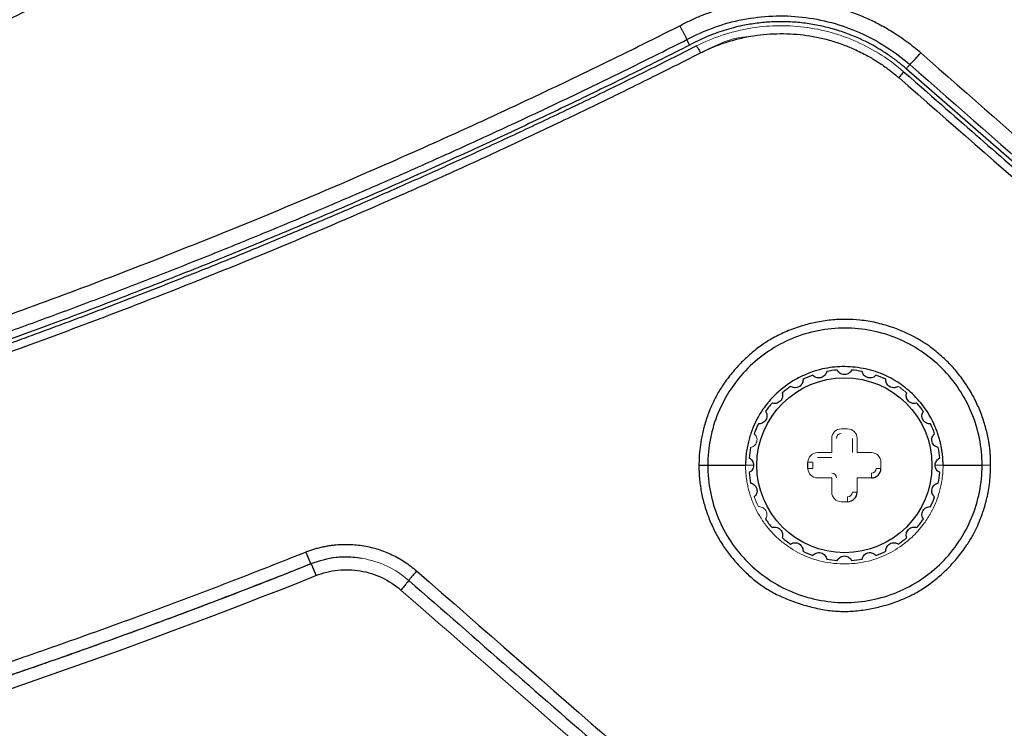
# Model space of a CAD drawing. Header units: millimetres. Extents: x 0 to 1118, y 0 to 864.
# Tile 38 of 76: x 340 to 371, y 757 to 780. Entities that reach past the tile are written whole.
import ezdxf

# ---------------------------------------------------------------- set-up
doc = ezdxf.new("R2010")
doc.units = ezdxf.units.MM

msp = doc.modelspace()

# ---------------------------------------------------------------- linework, layer by layer
at = {"color": 7, "linetype": 'Continuous', "lineweight": 30}
for p, q in [((361.008, 779.018), (360.918, 779.19)), ((377.735, 769.623), (367.841, 778.273)), ((361.579, 765.755), (362.773, 765.755)), ((364.741, 765.655), (364.741, 765.855)), ((369.002, 765.755), (370.233, 765.755)), ((350.145, 762.859), (350.138, 762.858)), ((349.06, 762.645), (349.065, 762.645)), ((352.145, 762.118), (352.151, 762.118))]:
    msp.add_line(p, q, dxfattribs=at)
at = {"color": 144, "linetype": 'Continuous', "lineweight": 0}
for p, q in [((361.226, 778.992), (361.226, 778.992)), ((367.954, 778.403), (367.841, 778.273)), ((365.791, 766.905), (365.991, 766.905)), ((365.491, 766.155), (365.491, 766.605)), ((366.141, 766.155), (366.141, 766.605)), ((366.291, 766.605), (366.291, 766.155)), ((365.041, 766.155), (365.491, 766.155)), ((365.041, 766.005), (365.491, 766.005)), ((366.291, 766.155), (366.741, 766.155)), ((364.891, 765.855), (364.741, 765.855)), ((364.741, 765.655), (364.891, 765.655)), ((364.891, 765.655), (364.891, 765.855)), ((366.891, 765.655), (367.041, 765.655)), ((367.041, 765.855), (367.041, 765.655)), ((365.491, 765.355), (365.041, 765.355)), ((365.491, 764.905), (365.491, 765.355)), ((366.741, 765.355), (366.291, 765.355)), ((366.291, 765.355), (366.291, 764.905)), ((366.741, 765.355), (366.741, 765.505)), ((365.991, 764.605), (365.991, 764.755)), ((366.141, 764.905), (366.291, 764.905)), ((365.991, 764.605), (365.791, 764.605))]:
    msp.add_line(p, q, dxfattribs=at)
at = {"color": 7, "linetype": 'Continuous', "lineweight": 30}
msp.add_circle((365.891, 765.755), 2.762, dxfattribs=at)
for centre, radius, start, end in [((363.555, 782.789), 6.212, 315.0794, 319.7773), ((365.891, 765.755), 3.013, 94.2883, 100.7117), ((365.891, 765.755), 3.013, 79.2883, 85.7117), ((365.891, 765.755), 3.013, 109.2883, 115.7117), ((365.891, 765.755), 3.013, 64.2883, 70.7117), ((365.891, 765.755), 3.013, 124.2883, 130.7117), ((365.891, 765.755), 3.013, 139.2883, 145.7117), ((365.891, 765.755), 3.013, 34.2883, 40.7117), ((365.891, 765.755), 3.013, 154.2883, 160.7117), ((365.891, 765.755), 3.013, 19.2883, 25.7117), ((365.891, 765.755), 3.013, 169.2883, 175.7117), ((365.891, 765.755), 3.013, 4.2883, 10.7117), ((366.741, 765.655), 0.3, 270, 0), ((365.891, 765.755), 3.013, 184.2883, 190.7117), ((365.891, 765.755), 3.013, 349.2883, 355.7117), ((365.991, 764.905), 0.3, 270, 0), ((365.891, 765.755), 3.013, 334.2883, 340.7117), ((365.891, 765.755), 3.013, 214.2883, 220.7117), ((365.891, 765.755), 3.013, 319.2883, 325.7117), ((365.891, 765.755), 3.013, 229.2883, 235.7117), ((365.891, 765.755), 3.013, 304.2883, 310.7117), ((365.891, 765.755), 3.013, 244.2883, 250.7117), ((365.891, 765.755), 3.013, 259.2883, 265.7117), ((365.891, 765.755), 3.013, 274.2883, 280.7117), ((365.891, 765.755), 3.013, 289.2883, 295.7117)]:
    msp.add_arc(centre, radius, start, end, dxfattribs=at)
at = {"color": 144, "linetype": 'Continuous', "lineweight": 0}
for centre, radius, start, end in [((365.891, 765.755), 3.013, 49.2883, 55.7117), ((365.791, 766.605), 0.3, 90, 180), ((365.991, 766.605), 0.3, 0, 90), ((365.791, 766.605), 0.15, 90, 180), ((365.041, 765.855), 0.3, 90, 180), ((366.741, 765.855), 0.3, 0, 90), ((365.041, 765.655), 0.3, 180, 270), ((366.741, 765.655), 0.15, 270, 360), ((365.491, 765.355), 0.15, 0, 90), ((365.891, 765.755), 3.013, 199.2883, 205.7117), ((365.791, 764.905), 0.3, 180, 270), ((365.991, 764.905), 0.15, 270, 360)]:
    msp.add_arc(centre, radius, start, end, dxfattribs=at)
at = {"color": 7, "linetype": 'Continuous', "lineweight": 30}
for points, knots in [([(365.168, 794.083), (365.005, 794.009), (364.67, 793.858), (364.157, 793.619), (363.618, 793.365), (363.054, 793.095), (362.465, 792.809), (361.85, 792.508), (360.432, 791.804), (358.004, 790.567), (355.07, 789.035), (352.257, 787.553), (349.952, 786.334), (347.009, 784.781), (343.903, 783.153), (340.613, 781.459), (337.952, 780.122), (335.632, 778.995), (333.663, 778.078), (331.953, 777.323), (330.391, 776.681), (329, 776.17), (327.581, 775.729), (326.298, 775.417), (325.047, 775.258), (324.063, 775.264), (323.258, 775.373), (322.545, 775.56), (321.759, 775.869), (320.741, 776.439), (319.53, 777.37), (318.346, 778.509), (317.362, 779.582), (316.402, 780.692), (315.271, 782.072), (313.921, 783.809), (312.669, 785.478), (311.619, 786.903), (310.785, 788.044), (310.012, 789.107), (309.296, 790.088), (308.636, 790.987), (308.031, 791.804), (307.479, 792.538), (306.98, 793.189), (306.658, 793.591), (306.508, 793.78)], [0, 0, 0, 0, 0.007512, 0.015439, 0.02378, 0.032536, 0.041707, 0.051294, 0.061296, 0.108181, 0.165687, 0.20028, 0.24166, 0.275158, 0.339995, 0.388836, 0.430509, 0.465012, 0.497068, 0.521689, 0.543469, 0.567924, 0.583895, 0.60582, 0.623253, 0.636716, 0.646995, 0.657257, 0.667551, 0.682364, 0.706058, 0.731431, 0.751209, 0.767129, 0.79302, 0.82606, 0.859425, 0.880579, 0.900348, 0.918732, 0.935726, 0.951329, 0.965548, 0.978392, 0.989871, 1, 1, 1, 1]), ([(365.685, 792.94), (365.521, 792.869), (365.186, 792.723), (364.672, 792.492), (364.135, 792.247), (363.574, 791.988), (362.989, 791.713), (362.381, 791.423), (361.507, 791.001), (360.328, 790.423), (358.781, 789.65), (357.027, 788.762), (355.032, 787.74), (352.759, 786.567), (350.015, 785.146), (347.076, 783.627), (343.718, 781.91), (340.755, 780.42), (338.066, 779.11), (335.992, 778.131), (334.078, 777.264), (332.273, 776.492), (330.635, 775.85), (329.097, 775.318), (327.683, 774.913), (326.553, 774.676), (325.708, 774.561), (325.102, 774.512), (324.514, 774.501), (323.719, 774.538), (322.721, 774.7), (321.502, 775.111), (320.264, 775.773), (319.239, 776.511), (318.412, 777.206), (317.587, 777.962), (316.622, 778.947), (315.564, 780.118), (314.346, 781.543), (313.033, 783.16), (311.656, 784.921), (310.481, 786.454), (309.423, 787.848), (308.531, 789.024), (307.74, 790.061), (307.089, 790.907), (306.566, 791.576), (306.192, 792.045), (305.93, 792.369), (305.698, 792.653), (305.547, 792.829), (305.484, 792.902)], [0, 0, 0, 0, 0.007386, 0.015153, 0.023302, 0.031834, 0.040748, 0.050045, 0.059726, 0.080915, 0.104437, 0.13129, 0.162282, 0.197255, 0.237145, 0.290188, 0.334204, 0.39328, 0.42746, 0.457964, 0.48823, 0.514426, 0.539208, 0.561026, 0.581729, 0.600058, 0.608751, 0.617011, 0.625191, 0.633088, 0.649943, 0.666822, 0.686109, 0.707802, 0.718957, 0.730795, 0.754103, 0.776012, 0.796097, 0.83166, 0.862194, 0.888618, 0.911588, 0.934589, 0.949702, 0.965581, 0.978769, 0.984818, 0.990406, 0.996022, 1, 1, 1, 1]), ([(360.701, 779.63), (360.755, 779.659), (360.865, 779.718), (361.032, 779.799), (361.201, 779.877), (361.372, 779.949), (361.545, 780.016), (361.719, 780.078), (361.895, 780.136), (362.073, 780.189), (362.253, 780.237), (362.435, 780.28), (362.889, 780.374), (363.628, 780.46), (364.471, 780.428), (365.128, 780.329), (365.602, 780.222), (366.063, 780.082), (366.519, 779.907), (366.967, 779.695), (367.341, 779.482), (367.64, 779.289), (367.867, 779.128), (368.088, 778.958), (368.228, 778.838), (368.299, 778.778)], [0, 0, 0, 0, 0.02293, 0.04579, 0.068599, 0.091374, 0.114132, 0.136891, 0.15967, 0.182487, 0.205357, 0.228301, 0.251333, 0.376244, 0.501613, 0.561177, 0.621068, 0.680382, 0.738959, 0.800585, 0.86313, 0.897485, 0.93171, 0.965861, 1, 1, 1, 1]), ([(360.918, 779.19), (361.47, 779.49), (362.068, 779.705), (363.301, 779.946), (363.936, 779.972), (365.184, 779.833), (365.797, 779.667), (366.946, 779.16), (367.483, 778.817), (367.954, 778.403)], [0, 0, 0, 0, 0.25, 0.25, 0.5, 0.5, 0.75, 0.75, 1, 1, 1, 1]), ([(187.081, 779.63), (187.381, 779.48), (187.98, 779.178), (188.883, 778.732), (189.787, 778.291), (190.693, 777.854), (191.602, 777.423), (192.513, 776.996), (193.426, 776.573), (194.341, 776.156), (195.259, 775.743), (196.179, 775.335), (197.1, 774.932), (198.025, 774.534), (198.951, 774.141), (199.879, 773.752), (200.81, 773.368), (201.743, 772.989), (202.678, 772.614), (203.615, 772.245), (204.555, 771.88), (205.496, 771.52), (206.44, 771.164), (207.386, 770.814), (208.989, 770.229), (211.25, 769.432), (214.166, 768.456), (217.084, 767.531), (220.513, 766.505), (224.468, 765.406), (231.018, 763.753), (237.914, 762.309), (245.15, 761.112), (252.335, 760.135), (259.522, 759.461), (266.693, 759.095), (272.113, 758.968), (277.578, 758.994), (283.086, 759.179), (288.593, 759.52), (294.058, 760.016), (299.466, 760.663), (304.808, 761.453), (310.122, 762.393), (315.461, 763.491), (320.917, 764.774), (326.602, 766.297), (332.432, 768.049), (337.36, 769.707), (341.288, 771.138), (344.246, 772.27), (347.166, 773.441), (350.005, 774.632), (352.78, 775.849), (355.176, 776.946), (357.235, 777.922), (358.969, 778.763), (360.122, 779.341), (360.701, 779.63)], [0, 0, 0, 0, 0.005591, 0.01118, 0.016769, 0.022357, 0.027945, 0.033532, 0.039119, 0.044706, 0.050294, 0.055881, 0.061469, 0.067058, 0.072647, 0.078237, 0.083828, 0.08942, 0.095014, 0.100609, 0.106206, 0.111805, 0.117405, 0.123008, 0.128613, 0.145838, 0.162942, 0.179838, 0.19683, 0.222572, 0.248203, 0.30936, 0.339851, 0.370361, 0.430138, 0.460004, 0.489948, 0.520437, 0.551011, 0.581723, 0.612332, 0.642402, 0.672436, 0.702271, 0.732281, 0.763218, 0.795617, 0.830322, 0.864617, 0.882215, 0.899967, 0.917387, 0.934623, 0.951249, 0.967886, 0.978518, 0.989222, 1, 1, 1, 1]), ([(360.701, 779.63), (360.708, 779.616), (360.723, 779.587), (360.745, 779.544), (360.767, 779.503), (360.787, 779.464), (360.806, 779.427), (360.823, 779.393), (360.839, 779.362), (360.858, 779.326), (360.88, 779.28), (360.901, 779.233), (360.913, 779.2), (360.916, 779.193), (360.918, 779.19)], [0, 0, 0, 0, 0.066759, 0.13286, 0.198006, 0.26193, 0.324391, 0.385188, 0.444153, 0.501275, 0.601901, 0.75107, 0.894289, 1, 1, 1, 1]), ([(367.841, 778.273), (367.795, 778.312), (367.705, 778.39), (367.565, 778.501), (367.422, 778.608), (367.276, 778.711), (367.128, 778.809), (366.977, 778.903), (366.822, 778.992), (366.665, 779.077), (366.505, 779.158), (366.256, 779.273), (365.912, 779.412), (365.466, 779.552), (365.009, 779.657), (364.542, 779.727), (364.072, 779.759), (363.602, 779.755), (363.136, 779.714), (362.732, 779.647), (362.387, 779.567), (362.1, 779.486), (361.819, 779.39), (361.543, 779.28), (361.272, 779.158), (361.096, 779.065), (361.008, 779.018)], [0, 0, 0, 0, 0.024536, 0.048986, 0.073371, 0.097714, 0.122035, 0.146357, 0.170702, 0.195091, 0.219546, 0.244088, 0.307658, 0.371264, 0.435618, 0.500008, 0.564361, 0.628751, 0.692321, 0.755927, 0.796769, 0.837411, 0.877955, 0.9185, 0.959148, 1, 1, 1, 1]), ([(361.347, 778.771), (361.385, 778.79), (361.485, 778.839), (361.67, 778.923), (361.926, 779.028), (362.206, 779.124), (362.547, 779.221), (363.052, 779.33), (363.76, 779.399), (364.596, 779.359), (365.28, 779.221), (365.811, 779.051), (366.216, 778.888), (366.591, 778.701), (366.938, 778.494), (367.217, 778.302), (367.438, 778.13), (367.556, 778.03), (367.602, 777.991)], [0, 0, 0, 0, 0.019333, 0.049711, 0.091138, 0.143606, 0.182182, 0.250312, 0.375136, 0.499971, 0.624724, 0.68674, 0.749721, 0.820881, 0.874186, 0.930769, 0.972703, 1, 1, 1, 1]), ([(361.226, 778.992), (360.955, 778.854), (360.414, 778.58), (359.605, 778.176), (358.802, 777.78), (358.006, 777.391), (357.215, 777.009), (356.432, 776.636), (355.654, 776.269), (354.883, 775.91), (354.119, 775.558), (353.362, 775.213), (352.611, 774.875), (351.867, 774.544), (351.13, 774.219), (350.4, 773.902), (349.678, 773.59), (348.962, 773.286), (348.253, 772.988), (347.551, 772.696), (346.857, 772.41), (346.17, 772.13), (345.49, 771.856), (344.818, 771.589), (344.153, 771.327), (343.496, 771.071), (342.846, 770.82), (342.204, 770.575), (341.569, 770.336), (340.942, 770.102), (340.323, 769.873), (339.711, 769.649), (339.107, 769.431), (338.511, 769.218), (337.923, 769.009), (337.343, 768.806), (336.771, 768.607), (336.207, 768.414), (335.65, 768.224), (335.102, 768.04), (334.562, 767.859), (334.03, 767.684), (333.506, 767.512), (332.99, 767.345), (332.482, 767.182), (331.983, 767.024), (331.491, 766.869), (331.008, 766.718), (330.534, 766.572), (330.067, 766.429), (329.609, 766.29), (329.159, 766.154), (328.718, 766.023), (328.285, 765.895), (327.86, 765.77), (327.444, 765.649), (327.036, 765.532), (326.637, 765.418), (326.246, 765.307), (325.864, 765.199), (325.49, 765.095), (325.125, 764.994), (324.768, 764.896), (324.42, 764.801), (324.08, 764.709), (323.749, 764.62), (323.427, 764.534), (323.113, 764.451), (322.808, 764.37), (322.512, 764.293), (322.224, 764.218), (321.945, 764.146), (321.674, 764.076), (321.412, 764.009), (321.159, 763.945), (320.915, 763.883), (320.679, 763.824), (320.452, 763.768), (320.234, 763.713), (320.024, 763.661), (319.824, 763.612), (319.632, 763.565), (319.448, 763.52), (319.274, 763.478), (319.108, 763.438), (318.951, 763.4), (317.013, 762.935), (313.278, 762.097), (307.715, 761.02), (302.123, 760.108), (294.634, 759.11), (285.222, 758.278), (276.391, 758.018), (268.298, 758.098), (261.592, 758.391), (254.26, 759.022), (247.83, 759.794), (241.66, 760.734), (235.294, 761.925), (228.973, 763.328), (224.763, 764.413), (222.608, 765.007), (222.471, 765.045), (222.286, 765.097), (222.053, 765.162), (221.771, 765.241), (221.441, 765.334), (221.062, 765.441), (220.636, 765.563), (220.161, 765.7), (219.639, 765.853), (219.068, 766.021), (218.45, 766.206), (217.785, 766.407), (217.072, 766.626), (216.312, 766.862), (215.505, 767.116), (214.651, 767.39), (213.751, 767.683), (212.805, 767.997), (211.812, 768.332), (210.774, 768.688), (209.69, 769.068), (208.562, 769.471), (207.388, 769.898), (206.171, 770.35), (204.909, 770.829), (203.604, 771.335), (202.256, 771.869), (200.865, 772.432), (199.433, 773.026), (197.959, 773.651), (196.444, 774.308), (194.889, 774.999), (193.295, 775.724), (191.662, 776.486), (189.991, 777.284), (188.283, 778.12), (187.136, 778.699), (186.555, 778.992)], [0, 0, 0, 0, 0.00504, 0.010031, 0.014972, 0.019863, 0.024704, 0.029496, 0.034237, 0.038929, 0.043571, 0.048163, 0.052705, 0.057198, 0.06164, 0.066032, 0.070375, 0.074667, 0.07891, 0.083102, 0.087245, 0.091337, 0.09538, 0.099372, 0.103314, 0.107207, 0.111049, 0.114841, 0.118583, 0.122276, 0.125918, 0.12951, 0.133052, 0.136543, 0.139985, 0.143377, 0.146719, 0.15001, 0.153252, 0.156443, 0.159585, 0.162676, 0.165718, 0.168709, 0.17165, 0.174541, 0.177383, 0.180174, 0.182915, 0.185606, 0.188247, 0.190838, 0.193379, 0.19587, 0.198311, 0.200702, 0.203043, 0.205334, 0.207575, 0.209766, 0.211907, 0.213997, 0.216038, 0.218029, 0.21997, 0.22186, 0.223701, 0.225492, 0.227232, 0.228923, 0.230563, 0.232154, 0.233695, 0.235185, 0.236626, 0.238016, 0.239357, 0.240647, 0.241887, 0.243078, 0.244218, 0.245309, 0.246349, 0.247339, 0.24828, 0.24917, 0.25001, 0.28126, 0.31251, 0.34376, 0.37501, 0.437511, 0.499996, 0.521108, 0.571421, 0.611015, 0.64285, 0.678565, 0.714279, 0.749991, 0.785702, 0.786207, 0.786989, 0.788049, 0.789386, 0.791001, 0.792893, 0.795063, 0.79751, 0.800235, 0.803238, 0.806518, 0.810075, 0.813911, 0.818023, 0.822414, 0.827082, 0.832027, 0.83725, 0.842751, 0.848529, 0.854585, 0.860919, 0.86753, 0.874419, 0.881586, 0.889031, 0.896753, 0.904753, 0.91303, 0.921585, 0.930418, 0.939527, 0.948914, 0.958578, 0.968519, 0.978736, 0.98923, 1, 1, 1, 1]), ([(361.008, 779.018), (360.709, 778.867), (360.112, 778.565), (359.214, 778.119), (358.314, 777.676), (357.412, 777.239), (356.508, 776.806), (355.601, 776.378), (354.693, 775.955), (353.782, 775.537), (352.869, 775.124), (351.955, 774.715), (351.038, 774.311), (350.119, 773.912), (349.198, 773.518), (348.274, 773.128), (347.349, 772.743), (346.422, 772.363), (345.492, 771.988), (344.561, 771.618), (343.627, 771.252), (342.691, 770.891), (341.754, 770.535), (339.369, 769.644), (335.516, 768.279), (330.157, 766.555), (324.751, 764.989), (317.432, 763.099), (308.144, 761.134), (296.821, 759.434), (285.39, 758.406), (273.891, 758.063), (262.392, 758.406), (250.961, 759.434), (239.638, 761.134), (230.35, 763.099), (223.031, 764.989), (217.624, 766.555), (212.266, 768.279), (208.15, 769.737), (205.246, 770.829), (203.531, 771.493), (201.824, 772.173), (200.123, 772.869), (198.43, 773.581), (196.743, 774.309), (195.064, 775.053), (193.391, 775.814), (191.726, 776.59), (190.068, 777.383), (188.416, 778.19), (187.321, 778.742), (186.774, 779.018)], [0, 0, 0, 0, 0.00555, 0.011098, 0.016646, 0.022191, 0.027736, 0.03328, 0.038824, 0.044366, 0.049908, 0.05545, 0.060992, 0.066534, 0.072076, 0.077618, 0.08316, 0.088704, 0.094248, 0.099793, 0.105339, 0.110886, 0.116435, 0.121985, 0.153132, 0.184253, 0.215374, 0.246522, 0.309666, 0.372811, 0.436405, 0.5, 0.563594, 0.62719, 0.690333, 0.753478, 0.784625, 0.815746, 0.846867, 0.878016, 0.888189, 0.898359, 0.908524, 0.918687, 0.928848, 0.939008, 0.949167, 0.959328, 0.969491, 0.979657, 0.989826, 1, 1, 1, 1]), ([(186.864, 779.189), (187.168, 779.037), (187.774, 778.732), (188.687, 778.281), (189.599, 777.836), (190.512, 777.396), (191.426, 776.962), (192.34, 776.534), (193.254, 776.111), (194.169, 775.694), (195.083, 775.282), (195.998, 774.876), (196.914, 774.476), (197.829, 774.081), (198.745, 773.692), (199.66, 773.309), (200.576, 772.93), (201.492, 772.558), (202.407, 772.19), (203.323, 771.829), (204.238, 771.472), (205.154, 771.121), (206.069, 770.775), (206.984, 770.435), (207.899, 770.1), (208.813, 769.771), (209.727, 769.446), (210.641, 769.127), (211.555, 768.813), (212.468, 768.505), (213.38, 768.201), (214.293, 767.903), (215.204, 767.61), (216.116, 767.322), (217.026, 767.04), (217.936, 766.762), (218.846, 766.489), (219.754, 766.222), (220.662, 765.959), (221.57, 765.702), (222.476, 765.449), (223.382, 765.202), (224.287, 764.959), (225.191, 764.721), (226.095, 764.488), (226.997, 764.26), (227.898, 764.037), (228.799, 763.819), (229.699, 763.605), (230.597, 763.397), (231.495, 763.193), (232.391, 762.993), (233.287, 762.799), (234.181, 762.609), (235.074, 762.424), (235.966, 762.243), (236.857, 762.067), (237.747, 761.895), (238.635, 761.729), (239.522, 761.566), (240.408, 761.408), (241.292, 761.255), (242.175, 761.106), (243.057, 760.961), (243.938, 760.821), (244.817, 760.685), (245.694, 760.554), (246.57, 760.427), (247.445, 760.304), (248.318, 760.185), (249.19, 760.071), (250.06, 759.961), (250.928, 759.855), (251.795, 759.753), (252.661, 759.656), (253.524, 759.562), (254.386, 759.473), (255.247, 759.388), (256.105, 759.306), (256.962, 759.229), (257.818, 759.156), (258.671, 759.087), (259.523, 759.021), (260.373, 758.96), (261.221, 758.902), (262.067, 758.849), (262.912, 758.799), (263.755, 758.753), (264.595, 758.71), (265.434, 758.672), (266.271, 758.637), (267.106, 758.606), (267.939, 758.578), (268.77, 758.554), (269.6, 758.534), (270.427, 758.518), (271.252, 758.505), (272.314, 758.492), (273.616, 758.485), (275.161, 758.489), (276.714, 758.506), (278.275, 758.535), (279.842, 758.577), (281.418, 758.632), (283, 758.7), (284.589, 758.781), (286.186, 758.876), (287.789, 758.985), (289.399, 759.108), (291.015, 759.245), (292.638, 759.396), (294.267, 759.562), (295.903, 759.742), (297.544, 759.937), (299.192, 760.148), (300.845, 760.373), (302.504, 760.614), (304.168, 760.87), (305.837, 761.143), (307.512, 761.431), (309.191, 761.735), (310.875, 762.055), (312.564, 762.392), (314.258, 762.746), (315.955, 763.117), (317.657, 763.504), (319.363, 763.909), (321.072, 764.331), (322.785, 764.77), (324.501, 765.227), (326.22, 765.702), (327.943, 766.195), (329.668, 766.706), (331.395, 767.236), (333.125, 767.784), (334.857, 768.35), (336.59, 768.935), (338.326, 769.54), (340.062, 770.163), (341.8, 770.806), (343.539, 771.468), (345.278, 772.15), (347.018, 772.851), (348.758, 773.572), (350.498, 774.314), (352.238, 775.075), (353.977, 775.856), (355.715, 776.658), (357.452, 777.481), (359.188, 778.323), (360.34, 778.9), (360.918, 779.19)], [0, 0, 0, 0, 0.005649, 0.011286, 0.016911, 0.022526, 0.028128, 0.03372, 0.039299, 0.044868, 0.050425, 0.05597, 0.061504, 0.067026, 0.072537, 0.078037, 0.083524, 0.089001, 0.094466, 0.099919, 0.105361, 0.110792, 0.116211, 0.121619, 0.127015, 0.132399, 0.137772, 0.143134, 0.148484, 0.153823, 0.15915, 0.164466, 0.16977, 0.175063, 0.180345, 0.185614, 0.190873, 0.19612, 0.201355, 0.206579, 0.211792, 0.216993, 0.222182, 0.227361, 0.232527, 0.237683, 0.242826, 0.247959, 0.253079, 0.258189, 0.263287, 0.268373, 0.273448, 0.278511, 0.283563, 0.288604, 0.293633, 0.298651, 0.303657, 0.308652, 0.313635, 0.318606, 0.323567, 0.328515, 0.333453, 0.338379, 0.343293, 0.348196, 0.353087, 0.357967, 0.362836, 0.367693, 0.372538, 0.377372, 0.382195, 0.387006, 0.391806, 0.396594, 0.401371, 0.406136, 0.41089, 0.415632, 0.420363, 0.425082, 0.42979, 0.434486, 0.439171, 0.443845, 0.448507, 0.453157, 0.457796, 0.462424, 0.46704, 0.471645, 0.476238, 0.48082, 0.48539, 0.489949, 0.498464, 0.507022, 0.515622, 0.524265, 0.532951, 0.541679, 0.55045, 0.559264, 0.56812, 0.577019, 0.58596, 0.594944, 0.603971, 0.61304, 0.622152, 0.631306, 0.640504, 0.649743, 0.659026, 0.668351, 0.677718, 0.687129, 0.696581, 0.706077, 0.715615, 0.725196, 0.734819, 0.744485, 0.754194, 0.763945, 0.773739, 0.783576, 0.793455, 0.803378, 0.813342, 0.82335, 0.8334, 0.843493, 0.853629, 0.863807, 0.874028, 0.884291, 0.894597, 0.904946, 0.915337, 0.925771, 0.936247, 0.946766, 0.957328, 0.967932, 0.978579, 0.989268, 1, 1, 1, 1]), ([(361.226, 778.992), (361.227, 778.993), (361.23, 778.988), (361.243, 778.967), (361.253, 778.95), (361.276, 778.907), (361.29, 778.881), (361.319, 778.825), (361.333, 778.797), (361.347, 778.771)], [0, 0, 0, 0, 0.25, 0.25, 0.5, 0.5, 0.75, 0.75, 1, 1, 1, 1]), ([(186.435, 778.771), (186.728, 778.622), (187.315, 778.324), (188.198, 777.884), (189.083, 777.448), (189.97, 777.016), (190.86, 776.589), (191.752, 776.167), (192.646, 775.749), (193.542, 775.336), (194.44, 774.927), (195.34, 774.523), (196.242, 774.124), (197.146, 773.729), (198.052, 773.339), (198.96, 772.953), (199.87, 772.572), (200.782, 772.196), (201.695, 771.825), (202.611, 771.458), (203.528, 771.096), (204.447, 770.739), (205.368, 770.386), (206.291, 770.038), (208.001, 769.403), (211.87, 768.017), (217.516, 766.181), (223.669, 764.429), (228.651, 763.167), (233.926, 761.962), (241.348, 760.494), (251.235, 759.03), (262.543, 758.028), (273.891, 757.693), (285.239, 758.028), (296.547, 759.03), (306.418, 760.492), (313.84, 761.959), (321.214, 763.643), (329.844, 765.982), (338.098, 768.751), (345.171, 771.428), (349.384, 773.165), (353.161, 774.842), (355.114, 775.736), (356.902, 776.578), (358.527, 777.362), (359.992, 778.085), (360.912, 778.551), (361.347, 778.771)], [0, 0, 0, 0, 0.005437, 0.010875, 0.016312, 0.021749, 0.027186, 0.032623, 0.03806, 0.043497, 0.048933, 0.05437, 0.059806, 0.065241, 0.070677, 0.076112, 0.081547, 0.086981, 0.092415, 0.097849, 0.103283, 0.108716, 0.114148, 0.11958, 0.125012, 0.144295, 0.187517, 0.223106, 0.250017, 0.272442, 0.312518, 0.375015, 0.437512, 0.500008, 0.562505, 0.625002, 0.6875, 0.727309, 0.750001, 0.812495, 0.874993, 0.893798, 0.937504, 0.950282, 0.962115, 0.973004, 0.982947, 0.991946, 1, 1, 1, 1]), ([(367.758, 778.179), (367.76, 778.178), (367.744, 778.157), (367.686, 778.087), (367.645, 778.039), (367.602, 777.991)], [0, 0, 0, 0, 0.5, 0.5, 1, 1, 1, 1]), ([(367.758, 778.179), (369.839, 776.359), (370.485, 775.795), (374.647, 772.156), (375.293, 771.592), (377.373, 769.773)], [0, 0, 0, 0, 0.5, 0.5, 1, 1, 1, 1]), ([(370.501, 765.755), (370.502, 765.796), (370.503, 765.88), (370.499, 766.009), (370.491, 766.141), (370.478, 766.276), (370.46, 766.415), (370.433, 766.579), (370.394, 766.764), (370.321, 767.042), (370.206, 767.391), (370.027, 767.805), (369.805, 768.206), (369.542, 768.581), (369.245, 768.927), (368.922, 769.239), (368.454, 769.611), (367.931, 769.906), (367.356, 770.131), (366.887, 770.263), (366.406, 770.343), (365.929, 770.369), (365.462, 770.346), (364.999, 770.274), (364.532, 770.156), (364.077, 769.993), (363.652, 769.786), (363.273, 769.548), (362.931, 769.278), (362.603, 768.967), (362.3, 768.625), (362.045, 768.277), (361.815, 767.889), (361.628, 767.484), (361.482, 767.055), (361.389, 766.671), (361.334, 766.327), (361.306, 766.026), (361.303, 765.84), (361.302, 765.755)], [0, 0, 0, 0, 0.0086032, 0.0174806, 0.0266316, 0.0360553, 0.0457505, 0.0557159, 0.0704943, 0.0848533, 0.1153181, 0.1466794, 0.1784211, 0.2101751, 0.24171, 0.2727619, 0.3033494, 0.3655931, 0.3964407, 0.4313294, 0.4667424, 0.4972979, 0.5303244, 0.5637362, 0.5943838, 0.6301807, 0.663864, 0.6923816, 0.7229137, 0.7541661, 0.7859795, 0.8177314, 0.8434328, 0.8795732, 0.9100457, 0.9373228, 0.9614094, 0.9823015, 1, 1, 1, 1]), ([(370.233, 765.755), (370.233, 766.037), (370.205, 766.321), (370.094, 766.878), (370.012, 767.15), (369.687, 767.936), (369.366, 768.416), (368.566, 769.219), (368.086, 769.54), (367.039, 769.974), (366.473, 770.087), (365.339, 770.087), (364.772, 769.974), (363.725, 769.538), (363.244, 769.217), (362.444, 768.414), (362.124, 767.933), (361.8, 767.148), (361.717, 766.876), (361.607, 766.32), (361.579, 766.037), (361.579, 765.755)], [0, 0, 0, 0, 0.0625, 0.0625, 0.125, 0.125, 0.25, 0.25, 0.375, 0.375, 0.5, 0.5, 0.625, 0.625, 0.75, 0.75, 0.875, 0.875, 0.9375, 0.9375, 1, 1, 1, 1]), ([(369.002, 765.755), (369.001, 765.793), (369.001, 765.872), (368.994, 765.993), (368.982, 766.117), (368.964, 766.244), (368.94, 766.375), (368.91, 766.509), (368.873, 766.645), (368.828, 766.784), (368.757, 766.973), (368.649, 767.206), (368.49, 767.476), (368.305, 767.727), (368.027, 768.032), (367.634, 768.358), (367.185, 768.603), (366.794, 768.741), (366.371, 768.842), (365.832, 768.89), (365.34, 768.833), (364.944, 768.73), (364.584, 768.598), (364.107, 768.334), (363.665, 767.964), (363.27, 767.478), (363.053, 767.074), (362.934, 766.749), (362.882, 766.58), (362.837, 766.395), (362.801, 766.195), (362.777, 765.979), (362.774, 765.831), (362.773, 765.755)], [0, 0, 0, 0, 0.011897, 0.024219, 0.036968, 0.050143, 0.063743, 0.077768, 0.092215, 0.107081, 0.122363, 0.154174, 0.186019, 0.218013, 0.24992, 0.312449, 0.37374, 0.405749, 0.439293, 0.507031, 0.570727, 0.589996, 0.632674, 0.68785, 0.756729, 0.808038, 0.879343, 0.896075, 0.914174, 0.933632, 0.954434, 0.976563, 1, 1, 1, 1]), ([(365.331, 768.715), (365.323, 768.675), (365.307, 768.636), (365.262, 768.583), (365.244, 768.566), (365.201, 768.538), (365.176, 768.527), (365.124, 768.513), (365.097, 768.51), (365.045, 768.513), (365.021, 768.518), (364.956, 768.542), (364.922, 768.568), (364.896, 768.598)], [0, 0, 0, 0, 0.25, 0.25, 0.375, 0.375, 0.5, 0.5, 0.625, 0.625, 0.75, 0.75, 1, 1, 1, 1]), ([(366.116, 768.759), (366.099, 768.723), (366.072, 768.689), (365.997, 768.636), (365.946, 768.617), (365.836, 768.617), (365.785, 768.636), (365.709, 768.689), (365.683, 768.723), (365.665, 768.759)], [0, 0, 0, 0, 0.25, 0.25, 0.5, 0.5, 0.75, 0.75, 1, 1, 1, 1]), ([(366.886, 768.598), (366.86, 768.568), (366.826, 768.542), (366.761, 768.518), (366.737, 768.513), (366.686, 768.51), (366.658, 768.512), (366.606, 768.526), (366.581, 768.538), (366.537, 768.566), (366.519, 768.583), (366.475, 768.636), (366.458, 768.675), (366.451, 768.715)], [0, 0, 0, 0, 0.25, 0.25, 0.375, 0.375, 0.5, 0.5, 0.625, 0.625, 0.75, 0.75, 1, 1, 1, 1]), ([(364.584, 768.469), (364.587, 768.429), (364.581, 768.387), (364.552, 768.324), (364.538, 768.303), (364.504, 768.265), (364.483, 768.247), (364.436, 768.22), (364.411, 768.211), (364.36, 768.2), (364.335, 768.199), (364.266, 768.205), (364.227, 768.221), (364.194, 768.244)], [0, 0, 0, 0, 0.25, 0.25, 0.375, 0.375, 0.5, 0.5, 0.625, 0.625, 0.75, 0.75, 1, 1, 1, 1]), ([(367.588, 768.244), (367.555, 768.221), (367.515, 768.205), (367.447, 768.199), (367.422, 768.2), (367.372, 768.21), (367.346, 768.22), (367.299, 768.247), (367.278, 768.264), (367.243, 768.303), (367.23, 768.324), (367.201, 768.387), (367.195, 768.429), (367.198, 768.469)], [0, 0, 0, 0, 0.25, 0.25, 0.375, 0.375, 0.5, 0.5, 0.625, 0.625, 0.75, 0.75, 1, 1, 1, 1]), ([(363.926, 768.038), (363.939, 768), (363.944, 767.958), (363.932, 767.89), (363.925, 767.866), (363.902, 767.821), (363.886, 767.798), (363.848, 767.76), (363.825, 767.744), (363.779, 767.72), (363.756, 767.713), (363.687, 767.701), (363.645, 767.706), (363.607, 767.719)], [0, 0, 0, 0, 0.25, 0.25, 0.375, 0.375, 0.5, 0.5, 0.625, 0.625, 0.75, 0.75, 1, 1, 1, 1]), ([(368.174, 767.719), (368.137, 767.706), (368.094, 767.701), (368.026, 767.713), (368.003, 767.72), (367.957, 767.743), (367.934, 767.759), (367.896, 767.798), (367.88, 767.82), (367.857, 767.866), (367.849, 767.89), (367.837, 767.958), (367.842, 768), (367.856, 768.038)], [0, 0, 0, 0, 0.25, 0.25, 0.375, 0.375, 0.5, 0.5, 0.625, 0.625, 0.75, 0.75, 1, 1, 1, 1]), ([(363.402, 767.452), (363.424, 767.419), (363.44, 767.379), (363.446, 767.31), (363.445, 767.286), (363.435, 767.235), (363.425, 767.21), (363.398, 767.163), (363.381, 767.141), (363.342, 767.107), (363.322, 767.094), (363.259, 767.065), (363.216, 767.059), (363.177, 767.062)], [0, 0, 0, 0, 0.25, 0.25, 0.375, 0.375, 0.5, 0.5, 0.625, 0.625, 0.75, 0.75, 1, 1, 1, 1]), ([(368.605, 767.062), (368.565, 767.059), (368.523, 767.065), (368.46, 767.094), (368.439, 767.107), (368.401, 767.141), (368.384, 767.162), (368.356, 767.209), (368.347, 767.235), (368.336, 767.285), (368.335, 767.31), (368.341, 767.379), (368.357, 767.419), (368.38, 767.452)], [0, 0, 0, 0, 0.25, 0.25, 0.375, 0.375, 0.5, 0.5, 0.625, 0.625, 0.75, 0.75, 1, 1, 1, 1]), ([(368.851, 766.315), (368.812, 766.322), (368.772, 766.339), (368.719, 766.383), (368.703, 766.401), (368.674, 766.444), (368.663, 766.469), (368.649, 766.521), (368.646, 766.549), (368.649, 766.6), (368.654, 766.624), (368.678, 766.69), (368.704, 766.724), (368.734, 766.75)], [0, 0, 0, 0, 0.25, 0.25, 0.375, 0.375, 0.5, 0.5, 0.625, 0.625, 0.75, 0.75, 1, 1, 1, 1]), ([(362.887, 765.98), (362.923, 765.963), (362.956, 765.936), (363.009, 765.861), (363.028, 765.81), (363.028, 765.7), (363.009, 765.648), (362.956, 765.573), (362.923, 765.547), (362.887, 765.529)], [0, 0, 0, 0, 0.25, 0.25, 0.5, 0.5, 0.75, 0.75, 1, 1, 1, 1]), ([(368.895, 765.529), (368.859, 765.547), (368.825, 765.573), (368.772, 765.648), (368.753, 765.7), (368.753, 765.81), (368.772, 765.861), (368.825, 765.936), (368.859, 765.963), (368.895, 765.98)], [0, 0, 0, 0, 0.25, 0.25, 0.5, 0.5, 0.75, 0.75, 1, 1, 1, 1]), ([(361.302, 765.755), (361.302, 765.708), (361.303, 765.614), (361.309, 765.475), (361.32, 765.319), (361.34, 765.135), (361.384, 764.859), (361.467, 764.507), (361.604, 764.1), (361.777, 763.703), (361.987, 763.325), (362.23, 762.974), (362.5, 762.652), (362.789, 762.355), (363.102, 762.081), (363.456, 761.834), (363.863, 761.618), (364.314, 761.435), (364.787, 761.288), (365.257, 761.185), (365.72, 761.136), (366.105, 761.143), (366.414, 761.174), (366.715, 761.221), (367.117, 761.31), (367.598, 761.463), (368.057, 761.671), (368.46, 761.913), (368.822, 762.189), (369.166, 762.507), (369.43, 762.798), (369.623, 763.047), (369.781, 763.272), (369.978, 763.6), (370.168, 764.006), (370.323, 764.46), (370.414, 764.831), (370.467, 765.162), (370.497, 765.449), (370.5, 765.65), (370.501, 765.755)], [0, 0, 0, 0, 0.0097061, 0.0193771, 0.0290134, 0.0420408, 0.0578644, 0.0870369, 0.1168242, 0.146892, 0.1768099, 0.2063088, 0.235367, 0.263919, 0.2922659, 0.3215974, 0.3533488, 0.3876501, 0.4225454, 0.4559365, 0.4874904, 0.5188965, 0.5357252, 0.5518862, 0.5821852, 0.6210952, 0.6564713, 0.6865878, 0.7184416, 0.7508011, 0.783537, 0.7999517, 0.8160961, 0.840543, 0.8792816, 0.9087996, 0.9401133, 0.9583178, 0.9782821, 1, 1, 1, 1]), ([(361.302, 765.755), (361.353, 765.755), (361.405, 765.755), (361.501, 765.755), (361.544, 765.755), (361.579, 765.755)], [0, 0, 0, 0, 0.5, 0.5, 1, 1, 1, 1]), ([(361.579, 765.755), (361.579, 765.473), (361.607, 765.189), (361.717, 764.634), (361.799, 764.362), (362.123, 763.578), (362.442, 763.098), (363.24, 762.297), (363.718, 761.975), (364.762, 761.538), (365.328, 761.424), (366.462, 761.421), (367.029, 761.532), (368.079, 761.965), (368.56, 762.286), (369.364, 763.089), (369.686, 763.571), (370.12, 764.62), (370.234, 765.189), (370.233, 765.755)], [0, 0, 0, 0, 0.0625, 0.0625, 0.125, 0.125, 0.25, 0.25, 0.375, 0.375, 0.5, 0.5, 0.625, 0.625, 0.75, 0.75, 0.875, 0.875, 1, 1, 1, 1]), ([(362.931, 765.195), (362.97, 765.187), (363.009, 765.171), (363.062, 765.126), (363.079, 765.108), (363.107, 765.065), (363.119, 765.04), (363.133, 764.988), (363.135, 764.96), (363.132, 764.909), (363.127, 764.885), (363.103, 764.82), (363.078, 764.786), (363.047, 764.759)], [0, 0, 0, 0, 0.25, 0.25, 0.375, 0.375, 0.5, 0.5, 0.625, 0.625, 0.75, 0.75, 1, 1, 1, 1]), ([(368.734, 764.759), (368.704, 764.786), (368.678, 764.82), (368.655, 764.884), (368.649, 764.909), (368.646, 764.96), (368.649, 764.987), (368.663, 765.04), (368.674, 765.065), (368.702, 765.108), (368.719, 765.126), (368.772, 765.171), (368.812, 765.187), (368.851, 765.195)], [0, 0, 0, 0, 0.25, 0.25, 0.375, 0.375, 0.5, 0.5, 0.625, 0.625, 0.75, 0.75, 1, 1, 1, 1]), ([(368.38, 764.057), (368.357, 764.09), (368.341, 764.13), (368.335, 764.199), (368.336, 764.224), (368.347, 764.274), (368.356, 764.3), (368.383, 764.346), (368.401, 764.368), (368.439, 764.402), (368.46, 764.415), (368.523, 764.445), (368.565, 764.451), (368.605, 764.448)], [0, 0, 0, 0, 0.25, 0.25, 0.375, 0.375, 0.5, 0.5, 0.625, 0.625, 0.75, 0.75, 1, 1, 1, 1]), ([(363.607, 763.79), (363.645, 763.803), (363.687, 763.808), (363.755, 763.796), (363.779, 763.789), (363.825, 763.766), (363.847, 763.75), (363.886, 763.712), (363.902, 763.689), (363.925, 763.643), (363.932, 763.62), (363.944, 763.551), (363.939, 763.509), (363.926, 763.471)], [0, 0, 0, 0, 0.25, 0.25, 0.375, 0.375, 0.5, 0.5, 0.625, 0.625, 0.75, 0.75, 1, 1, 1, 1]), ([(367.856, 763.471), (367.842, 763.509), (367.837, 763.551), (367.849, 763.619), (367.857, 763.643), (367.88, 763.689), (367.895, 763.711), (367.934, 763.749), (367.956, 763.765), (368.002, 763.789), (368.026, 763.796), (368.094, 763.808), (368.137, 763.803), (368.174, 763.79)], [0, 0, 0, 0, 0.25, 0.25, 0.375, 0.375, 0.5, 0.5, 0.625, 0.625, 0.75, 0.75, 1, 1, 1, 1]), ([(348.897, 763.016), (348.94, 763.032), (349.025, 763.064), (349.155, 763.107), (349.285, 763.144), (349.415, 763.176), (349.545, 763.203), (349.675, 763.225), (349.916, 763.255), (350.27, 763.268), (350.734, 763.221), (351.187, 763.112), (351.548, 762.97), (351.823, 762.828), (352.021, 762.706), (352.215, 762.571), (352.336, 762.47), (352.398, 762.419)], [0, 0, 0, 0, 0.0368826, 0.0733611, 0.1094852, 0.1453063, 0.1808768, 0.2162505, 0.251482, 0.3756371, 0.5002782, 0.6246312, 0.7490776, 0.8107797, 0.8729766, 0.9359572, 1, 1, 1, 1]), ([(364.194, 763.266), (364.227, 763.288), (364.266, 763.304), (364.335, 763.31), (364.36, 763.309), (364.41, 763.299), (364.436, 763.289), (364.483, 763.262), (364.504, 763.245), (364.538, 763.206), (364.552, 763.185), (364.581, 763.122), (364.587, 763.08), (364.584, 763.04)], [0, 0, 0, 0, 0.25, 0.25, 0.375, 0.375, 0.5, 0.5, 0.625, 0.625, 0.75, 0.75, 1, 1, 1, 1]), ([(367.198, 763.04), (367.195, 763.08), (367.201, 763.122), (367.23, 763.185), (367.243, 763.206), (367.277, 763.244), (367.298, 763.262), (367.345, 763.289), (367.371, 763.299), (367.422, 763.309), (367.446, 763.31), (367.515, 763.304), (367.555, 763.288), (367.588, 763.266)], [0, 0, 0, 0, 0.25, 0.25, 0.375, 0.375, 0.5, 0.5, 0.625, 0.625, 0.75, 0.75, 1, 1, 1, 1]), ([(198.885, 763.016), (199.198, 762.891), (199.824, 762.642), (200.766, 762.274), (201.709, 761.91), (202.654, 761.551), (203.601, 761.197), (204.55, 760.848), (205.5, 760.504), (206.451, 760.164), (207.405, 759.83), (208.36, 759.5), (209.317, 759.174), (210.275, 758.854), (211.235, 758.538), (212.197, 758.227), (213.16, 757.921), (214.125, 757.62), (215.092, 757.323), (216.061, 757.032), (218.243, 756.386), (221.652, 755.43), (226.306, 754.244), (230.986, 753.169), (237.259, 751.884), (245.155, 750.558), (254.697, 749.419), (264.282, 748.734), (273.889, 748.506), (283.496, 748.734), (293.082, 749.419), (302.624, 750.557), (310.521, 751.884), (316.794, 753.169), (321.473, 754.244), (326.128, 755.43), (329.83, 756.468), (332.593, 757.292), (334.428, 757.858), (336.258, 758.442), (338.082, 759.043), (339.899, 759.662), (341.711, 760.297), (343.517, 760.95), (345.317, 761.621), (347.111, 762.307), (348.302, 762.78), (348.897, 763.016)], [0, 0, 0, 0, 0.0065819, 0.0131624, 0.0197418, 0.0263203, 0.0328979, 0.0394749, 0.0460514, 0.0526275, 0.0592036, 0.0657796, 0.0723558, 0.0789324, 0.0855095, 0.0920873, 0.0986659, 0.1052454, 0.1118262, 0.1184083, 0.1249919, 0.1562649, 0.1875112, 0.2187484, 0.2499941, 0.3124813, 0.3749895, 0.4374918, 0.4999891, 0.5624821, 0.6249937, 0.687496, 0.7499976, 0.7812392, 0.8124759, 0.8437256, 0.8750058, 0.8875119, 0.9000135, 0.9125117, 0.9250077, 0.9375026, 0.9499975, 0.9624935, 0.9749919, 0.9874937, 1, 1, 1, 1]), ([(348.897, 763.016), (348.901, 763.006), (348.912, 762.98), (348.932, 762.932), (348.958, 762.871), (348.985, 762.809), (349.008, 762.755), (349.028, 762.709), (349.044, 762.674), (349.055, 762.65), (349.058, 762.647), (349.059, 762.645)], [0, 0, 0, 0, 0.048226, 0.134614, 0.253714, 0.373901, 0.496334, 0.614577, 0.735509, 0.864307, 1, 1, 1, 1]), ([(350.67, 762.816), (350.484, 762.839), (350.242, 762.867), (349.97, 762.853), (349.612, 762.821), (349.322, 762.728), (349.06, 762.645)], [0, 0, 0, 0, 0.342951, 0.444943, 0.499116, 1, 1, 1, 1]), ([(364.896, 762.911), (364.922, 762.941), (364.956, 762.967), (365.021, 762.991), (365.045, 762.996), (365.096, 762.999), (365.123, 762.997), (365.176, 762.983), (365.201, 762.971), (365.244, 762.943), (365.262, 762.926), (365.307, 762.873), (365.323, 762.834), (365.331, 762.795)], [0, 0, 0, 0, 0.25, 0.25, 0.375, 0.375, 0.5, 0.5, 0.625, 0.625, 0.75, 0.75, 1, 1, 1, 1]), ([(365.665, 762.751), (365.683, 762.786), (365.709, 762.82), (365.784, 762.873), (365.836, 762.892), (365.946, 762.892), (365.997, 762.873), (366.072, 762.82), (366.099, 762.786), (366.116, 762.751)], [0, 0, 0, 0, 0.25, 0.25, 0.5, 0.5, 0.75, 0.75, 1, 1, 1, 1]), ([(366.451, 762.795), (366.458, 762.834), (366.475, 762.873), (366.519, 762.926), (366.537, 762.943), (366.58, 762.971), (366.605, 762.982), (366.657, 762.997), (366.685, 762.999), (366.737, 762.996), (366.76, 762.991), (366.826, 762.967), (366.86, 762.941), (366.886, 762.911)], [0, 0, 0, 0, 0.25, 0.25, 0.375, 0.375, 0.5, 0.5, 0.625, 0.625, 0.75, 0.75, 1, 1, 1, 1]), ([(349.065, 762.644), (348.757, 762.521), (348.136, 762.274), (347.195, 761.907), (346.239, 761.538), (345.267, 761.169), (344.279, 760.8), (343.274, 760.431), (342.255, 760.062), (341.219, 759.693), (340.166, 759.326), (339.098, 758.959), (338.014, 758.594), (336.913, 758.23), (335.797, 757.868), (334.663, 757.509), (333.514, 757.151), (332.348, 756.796), (330.27, 756.176), (327.115, 755.281), (322.71, 754.131), (317.793, 752.97), (311.17, 751.589), (302.972, 750.2), (293.54, 749.062), (283.84, 748.346), (274.244, 748.1), (264.295, 748.329), (256.204, 748.905), (249.622, 749.619), (244.817, 750.257), (240.029, 751.01), (235.9, 751.761), (232.444, 752.458), (229.679, 753.057), (226.988, 753.678), (224.373, 754.319), (221.832, 754.977), (219.367, 755.65), (216.975, 756.334), (214.658, 757.027), (212.414, 757.728), (210.244, 758.433), (208.147, 759.14), (206.122, 759.847), (204.169, 760.551), (202.288, 761.252), (200.476, 761.946), (199.296, 762.414), (198.716, 762.644)], [0, 0, 0, 0, 0.006463, 0.013022, 0.019678, 0.026431, 0.03328, 0.040226, 0.047269, 0.054409, 0.061645, 0.068978, 0.076407, 0.083933, 0.091556, 0.099276, 0.107093, 0.115006, 0.123016, 0.149329, 0.178884, 0.21168, 0.247718, 0.310646, 0.373564, 0.432678, 0.499995, 0.56042, 0.626425, 0.657893, 0.689358, 0.72082, 0.75228, 0.771096, 0.789468, 0.807396, 0.824878, 0.841917, 0.85851, 0.874659, 0.890364, 0.905624, 0.92044, 0.934811, 0.948738, 0.96222, 0.975258, 0.987851, 1, 1, 1, 1]), ([(198.722, 762.645), (199.016, 762.528), (199.603, 762.294), (200.486, 761.949), (201.371, 761.607), (202.257, 761.27), (203.145, 760.937), (204.035, 760.608), (204.926, 760.283), (205.819, 759.962), (206.713, 759.646), (207.609, 759.334), (208.507, 759.026), (209.405, 758.722), (210.306, 758.422), (211.207, 758.127), (212.111, 757.836), (213.015, 757.549), (213.921, 757.266), (214.829, 756.988), (215.737, 756.714), (216.647, 756.444), (217.559, 756.178), (218.471, 755.916), (219.385, 755.659), (220.3, 755.406), (221.217, 755.157), (222.134, 754.913), (223.053, 754.673), (223.973, 754.437), (224.894, 754.205), (225.816, 753.978), (226.739, 753.755), (227.663, 753.536), (228.589, 753.322), (229.515, 753.112), (230.443, 752.906), (231.371, 752.705), (232.301, 752.507), (233.231, 752.315), (234.162, 752.126), (235.094, 751.942), (236.027, 751.762), (236.961, 751.587), (237.896, 751.415), (238.832, 751.249), (239.768, 751.086), (242.219, 750.673), (246.194, 750.068), (251.704, 749.382), (257.227, 748.847), (262.217, 748.502), (267.036, 748.282), (272.051, 748.164), (278.171, 748.19), (284.83, 748.439), (291.538, 748.922), (297.813, 749.576), (303.731, 750.374), (309.291, 751.285), (314.494, 752.282), (319.341, 753.337), (323.833, 754.427), (327.975, 755.528), (331.77, 756.62), (335.221, 757.683), (338.334, 758.7), (341.112, 759.655), (343.559, 760.535), (345.68, 761.326), (347.478, 762.017), (348.567, 762.449), (349.059, 762.645)], [0, 0, 0, 0, 0.006158, 0.012317, 0.018475, 0.024634, 0.030794, 0.036953, 0.043113, 0.049273, 0.055434, 0.061595, 0.067756, 0.073917, 0.080079, 0.086241, 0.092403, 0.098565, 0.104728, 0.110891, 0.117055, 0.123218, 0.129383, 0.135547, 0.141712, 0.147877, 0.154042, 0.160207, 0.166373, 0.172539, 0.178706, 0.184873, 0.19104, 0.197207, 0.203375, 0.209543, 0.215711, 0.221879, 0.228048, 0.234217, 0.240386, 0.246556, 0.252726, 0.258896, 0.265066, 0.271237, 0.277408, 0.283579, 0.31965, 0.355697, 0.391718, 0.427715, 0.45311, 0.485671, 0.525397, 0.572291, 0.615427, 0.656378, 0.695143, 0.731721, 0.766112, 0.798315, 0.82833, 0.856157, 0.881796, 0.905246, 0.926509, 0.945583, 0.962469, 0.977167, 0.989678, 1, 1, 1, 1]), ([(349.065, 762.645), (349.066, 762.644), (349.067, 762.643), (349.07, 762.637), (349.076, 762.626), (349.083, 762.611), (349.092, 762.591), (349.103, 762.567), (349.119, 762.531), (349.14, 762.481), (349.166, 762.415), (349.193, 762.346), (349.212, 762.297), (349.221, 762.272)], [0, 0, 0, 0, 0.066377, 0.134175, 0.203397, 0.27404, 0.346106, 0.419594, 0.494505, 0.630769, 0.749447, 0.874721, 1, 1, 1, 1]), ([(349.221, 762.272), (349.443, 762.361), (349.676, 762.419), (350.149, 762.469), (350.39, 762.462), (350.859, 762.382), (351.088, 762.31), (351.518, 762.105), (351.719, 761.973), (351.899, 761.817)], [0, 0, 0, 0, 0.25, 0.25, 0.5, 0.5, 0.75, 0.75, 1, 1, 1, 1]), ([(198.56, 762.273), (204.531, 759.887), (210.616, 757.785), (222.958, 754.169), (229.215, 752.653), (241.846, 750.222), (248.219, 749.308), (261.025, 748.087), (267.457, 747.781), (280.321, 747.781), (286.754, 748.087), (299.56, 749.307), (305.935, 750.222), (318.566, 752.653), (324.824, 754.168), (337.166, 757.785), (343.251, 759.887), (349.221, 762.272)], [0, 0, 0, 0, 0.125, 0.125, 0.25, 0.25, 0.375, 0.375, 0.5, 0.5, 0.625, 0.625, 0.75, 0.75, 0.875, 0.875, 1, 1, 1, 1]), ([(352.398, 762.419), (352.367, 762.384), (352.333, 762.345), (352.27, 762.271), (352.239, 762.235), (352.19, 762.177), (352.171, 762.154), (352.148, 762.124), (352.144, 762.118), (352.145, 762.118)], [0, 0, 0, 0, 0.25, 0.25, 0.5, 0.5, 0.75, 0.75, 1, 1, 1, 1]), ([(352.151, 762.118), (352.152, 762.118), (352.145, 762.108), (352.12, 762.076), (352.102, 762.055), (352.061, 762.005), (352.036, 761.975), (351.973, 761.902), (351.936, 761.86), (351.899, 761.817)], [0, 0, 0, 0, 0.25, 0.25, 0.5, 0.5, 0.75, 0.75, 1, 1, 1, 1]), ([(352.151, 762.118), (353.214, 761.189), (355.331, 759.339), (358.492, 756.576), (361.625, 753.837), (363.704, 752.02), (364.739, 751.115)], [0, 0, 0, 0, 0.253351, 0.504468, 0.753351, 1, 1, 1, 1])]:
    msp.add_open_spline(points, degree=3, knots=knots, dxfattribs=at)
at = {"color": 144, "linetype": 'Continuous', "lineweight": 0}
for points, knots in [([(367.758, 778.179), (367.32, 778.562), (366.824, 778.88), (365.761, 779.356), (365.194, 779.514), (364.038, 779.658), (363.45, 779.643), (362.304, 779.442), (361.745, 779.256), (361.226, 778.992)], [0, 0, 0, 0, 0.25, 0.25, 0.5, 0.5, 0.75, 0.75, 1, 1, 1, 1]), ([(361.34, 778.769), (361.84, 779.021), (362.35, 779.276), (362.902, 779.29), (362.911, 779.291)], [0, 0, 0, 0, 0.983178, 1, 1, 1, 1]), ([(363.047, 766.75), (363.078, 766.724), (363.103, 766.69), (363.127, 766.625), (363.132, 766.6), (363.135, 766.549), (363.133, 766.522), (363.119, 766.47), (363.107, 766.445), (363.079, 766.401), (363.062, 766.383), (363.009, 766.339), (362.97, 766.322), (362.931, 766.315)], [0, 0, 0, 0, 0.25, 0.25, 0.375, 0.375, 0.5, 0.5, 0.625, 0.625, 0.75, 0.75, 1, 1, 1, 1]), ([(362.773, 765.755), (362.773, 765.728), (362.773, 765.663), (362.778, 765.551), (362.791, 765.402), (362.813, 765.24), (362.86, 765.007), (362.943, 764.718), (363.09, 764.371), (363.276, 764.043), (363.493, 763.748), (363.734, 763.493), (363.995, 763.274), (364.276, 763.083), (364.581, 762.917), (364.915, 762.784), (365.401, 762.662), (365.905, 762.625), (366.392, 762.673), (366.731, 762.747), (367.157, 762.892), (367.596, 763.13), (368.038, 763.484), (368.355, 763.835), (368.64, 764.267), (368.796, 764.617), (368.886, 764.91), (368.928, 765.071), (368.966, 765.268), (368.996, 765.5), (369, 765.666), (369.002, 765.755)], [0, 0, 0, 0, 0.008236, 0.019718, 0.034473, 0.054148, 0.070026, 0.107247, 0.146196, 0.185298, 0.22276, 0.258156, 0.292617, 0.32714, 0.362339, 0.398848, 0.437348, 0.51559, 0.552253, 0.587309, 0.621686, 0.69036, 0.739092, 0.79488, 0.834529, 0.897767, 0.911414, 0.928483, 0.948958, 0.972811, 1, 1, 1, 1]), ([(362.773, 765.755), (362.792, 765.755), (362.832, 765.755), (362.904, 765.755), (362.97, 765.755), (363.013, 765.755), (363.028, 765.755)], [0, 0, 0, 0, 0.276673, 0.55912, 0.841567, 1, 1, 1, 1]), ([(368.747, 765.755), (368.791, 765.755), (368.838, 765.755), (368.925, 765.755), (368.967, 765.755), (369.002, 765.755)], [0, 0, 0, 0, 0.5, 0.5, 1, 1, 1, 1]), ([(370.233, 765.755), (370.269, 765.755), (370.312, 765.755), (370.405, 765.755), (370.454, 765.755), (370.501, 765.755)], [0, 0, 0, 0, 0.5, 0.5, 1, 1, 1, 1]), ([(363.177, 764.448), (363.216, 764.451), (363.258, 764.445), (363.321, 764.416), (363.342, 764.402), (363.38, 764.368), (363.398, 764.347), (363.425, 764.3), (363.435, 764.274), (363.445, 764.224), (363.446, 764.199), (363.44, 764.13), (363.424, 764.09), (363.402, 764.057)], [0, 0, 0, 0, 0.25, 0.25, 0.375, 0.375, 0.5, 0.5, 0.625, 0.625, 0.75, 0.75, 1, 1, 1, 1]), ([(349.065, 762.645), (349.32, 762.746), (349.589, 762.813), (350.135, 762.871), (350.411, 762.862), (350.953, 762.77), (351.217, 762.686), (351.712, 762.451), (351.944, 762.299), (352.151, 762.118)], [0, 0, 0, 0, 0.25, 0.25, 0.5, 0.5, 0.75, 0.75, 1, 1, 1, 1])]:
    msp.add_open_spline(points, degree=3, knots=knots, dxfattribs=at)
at = {"color": 7, "linetype": 'Continuous', "lineweight": 30}
for points in [[(368.299, 778.778), (371.365, 776.085), (374.431, 773.393), (377.496, 770.701)], [(367.954, 778.403), (371.02, 775.711), (374.085, 773.018), (377.15, 770.326)], [(367.602, 777.991), (370.808, 775.188), (374.013, 772.386), (377.218, 769.585)], [(352.398, 762.419), (356.593, 758.752), (360.788, 755.084), (364.983, 751.417)]]:
    msp.add_open_spline(points, degree=3, dxfattribs=at)
at = {"color": 144, "linetype": 'Continuous', "lineweight": 0}
msp.add_open_spline([(351.899, 761.817), (356.095, 758.149), (360.292, 754.481), (364.489, 750.814)], degree=3, dxfattribs=at)

doc.saveas('drawing.dxf')
